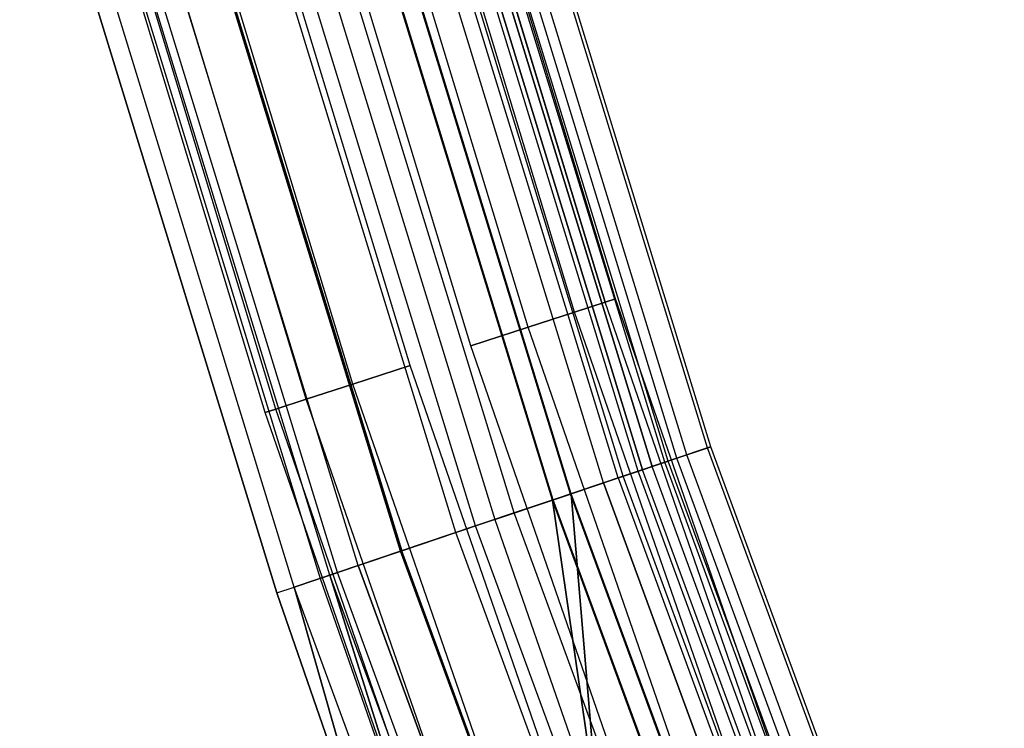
# Model space of a CAD drawing. Extents: x -175 to 175, y -175 to 175.
# Tile 24 of 130: x -169.1 to -158.41, y -57.51 to -49.81. Entities that reach past the tile are written whole.
import ezdxf

# ---------------------------------------------------------------- set-up
doc = ezdxf.new("R2010")
doc.units = 0
doc.header["$LTSCALE"] = 25.4
doc.layers.get('0').update_dxf_attribs({"linetype": 'CONTINUOUS'})

# ---------------------------------------------------------------- blocks, each defined once
blk = doc.blocks.new('SANTANA_PODLOGOWA_STL')
at = {"color": 0}
for p, q in [((-161.634, -54.461, 246.947), (-164.345, -45.63, 246.947)), ((-161.634, -54.461, 246.947), (-164.345, -45.63, 246.947)), ((-161.634, -54.461, 1044.053), (-164.345, -45.63, 1044.053)), ((-161.634, -54.461, 1044.053), (-164.345, -45.63, 1044.053)), ((-161.597, -54.448, 247.838), (-164.307, -45.62, 247.838)), ((-161.597, -54.448, 247.838), (-164.307, -45.62, 247.838)), ((-161.597, -54.448, 1043.162), (-164.307, -45.62, 1043.162)), ((-161.597, -54.448, 1043.162), (-164.307, -45.62, 1043.162)), ((-161.965, -54.572, 246.126), (-164.682, -45.724, 246.126)), ((-161.965, -54.572, 246.126), (-164.682, -45.724, 246.126)), ((-161.965, -54.572, 1044.874), (-164.682, -45.724, 1044.874)), ((-161.965, -54.572, 1044.874), (-164.682, -45.724, 1044.874)), ((-161.859, -54.537, 248.686), (-164.574, -45.694, 248.686)), ((-161.859, -54.537, 248.686), (-164.574, -45.694, 248.686)), ((-161.859, -54.537, 1042.314), (-164.574, -45.694, 1042.314)), ((-161.859, -54.537, 1042.314), (-164.574, -45.694, 1042.314)), ((-162.386, -54.714, 249.383), (-165.11, -45.843, 249.383)), ((-162.386, -54.714, 249.383), (-165.11, -45.843, 249.383)), ((-162.386, -54.714, 1041.616), (-165.11, -45.843, 1041.616)), ((-162.386, -54.714, 1041.616), (-165.11, -45.843, 1041.616)), ((-165.062, -45.829, 248.564), (-162.339, -54.698, 248.564)), ((-165.062, -45.829, 248.564), (-162.339, -54.698, 248.564)), ((-162.339, -54.698, 1042.436), (-165.062, -45.829, 1042.436)), ((-162.339, -54.698, 1042.436), (-165.062, -45.829, 1042.436)), ((-162.236, -54.664, 246.632), (-164.958, -45.8, 246.632)), ((-162.236, -54.664, 246.632), (-164.958, -45.8, 246.632)), ((-164.958, -45.8, 1044.368), (-162.236, -54.664, 1044.368)), ((-164.958, -45.8, 1044.368), (-162.236, -54.664, 1044.368)), ((-162.096, -54.617, 247.945), (-164.815, -45.761, 247.945)), ((-162.096, -54.617, 247.945), (-164.815, -45.761, 247.945)), ((-162.096, -54.617, 1043.055), (-164.815, -45.761, 1043.055)), ((-162.096, -54.617, 1043.055), (-164.815, -45.761, 1043.055)), ((-162.061, -54.605, 247.276), (-164.779, -45.751, 247.276)), ((-162.061, -54.605, 247.276), (-164.779, -45.751, 247.276)), ((-162.061, -54.605, 1043.724), (-164.779, -45.751, 1043.724)), ((-162.061, -54.605, 1043.724), (-164.779, -45.751, 1043.724)), ((-162.762, -54.841, 249.064), (-165.493, -45.949, 249.064)), ((-162.762, -54.841, 249.064), (-165.493, -45.949, 249.064)), ((-162.762, -54.841, 1041.936), (-165.493, -45.949, 1041.936)), ((-162.762, -54.841, 1041.936), (-165.493, -45.949, 1041.936)), ((-162.604, -54.788, 246.086), (-165.331, -45.904, 246.086)), ((-162.604, -54.788, 246.086), (-165.331, -45.904, 246.086)), ((-162.604, -54.788, 1044.914), (-165.331, -45.904, 1044.914)), ((-162.604, -54.788, 1044.914), (-165.331, -45.904, 1044.914)), ((-162.548, -54.769, 245.48), (-165.275, -45.888, 245.48)), ((-162.548, -54.769, 245.48), (-165.275, -45.888, 245.48)), ((-162.548, -54.769, 1045.52), (-165.275, -45.888, 1045.52)), ((-162.548, -54.769, 1045.52), (-165.275, -45.888, 1045.52)), ((-165.858, -46.05, 245.698), (-163.122, -54.962, 245.698)), ((-165.858, -46.05, 245.698), (-163.122, -54.962, 245.698)), ((-163.122, -54.962, 1045.302), (-165.858, -46.05, 1045.302)), ((-163.122, -54.962, 1045.302), (-165.858, -46.05, 1045.302)), ((-163.112, -54.959, 249.841), (-165.848, -46.048, 249.841)), ((-163.112, -54.959, 249.841), (-165.848, -46.048, 249.841)), ((-163.112, -54.959, 1041.159), (-165.848, -46.048, 1041.159)), ((-163.112, -54.959, 1041.159), (-165.848, -46.048, 1041.159)), ((-163.318, -55.028, 249.388), (-166.058, -46.106, 249.388)), ((-163.318, -55.028, 249.388), (-166.058, -46.106, 249.388)), ((-163.318, -55.028, 1041.612), (-166.058, -46.106, 1041.612)), ((-163.318, -55.028, 1041.612), (-166.058, -46.106, 1041.612)), ((-163.309, -55.025, 245.091), (-166.049, -46.103, 245.091)), ((-163.309, -55.025, 245.091), (-166.049, -46.103, 245.091)), ((-163.309, -55.025, 1045.909), (-166.049, -46.103, 1045.909)), ((-163.309, -55.025, 1045.909), (-166.049, -46.103, 1045.909)), ((-163.732, -55.168, 245.513), (-166.478, -46.222, 245.513)), ((-163.732, -55.168, 245.513), (-166.478, -46.222, 245.513)), ((-163.732, -55.168, 1045.487), (-166.478, -46.222, 1045.487)), ((-163.732, -55.168, 1045.487), (-166.478, -46.222, 1045.487)), ((-164.151, -55.309, 245.01), (-166.905, -46.341, 245.01)), ((-164.151, -55.309, 245.01), (-166.905, -46.341, 245.01)), ((-164.151, -55.309, 1045.99), (-166.905, -46.341, 1045.99)), ((-164.151, -55.309, 1045.99), (-166.905, -46.341, 1045.99)), ((-166.694, -46.282, 250), (-163.944, -55.239, 250)), ((-166.694, -46.282, 250), (-163.944, -55.239, 250)), ((-166.694, -46.282, 249.5), (-163.944, -55.239, 249.5)), ((-166.694, -46.282, 249.5), (-163.944, -55.239, 249.5)), ((-166.694, -46.282, 1041.5), (-163.944, -55.239, 1041.5)), ((-166.694, -46.282, 1041.5), (-163.944, -55.239, 1041.5)), ((-166.694, -46.282, 1041), (-163.944, -55.239, 1041)), ((-166.694, -46.282, 1041), (-163.944, -55.239, 1041)), ((-164.366, -55.381, 245.55), (-167.123, -46.401, 245.55)), ((-164.366, -55.381, 245.55), (-167.123, -46.401, 245.55)), ((-164.366, -55.381, 1045.45), (-167.123, -46.401, 1045.45)), ((-164.366, -55.381, 1045.45), (-167.123, -46.401, 1045.45)), ((-164.696, -46.449, 1042.816), (-162.745, -52.879, 1042.816)), ((-162.745, -52.879, 1044.184), (-164.696, -46.449, 1044.184)), ((-162.745, -52.879, 1044.184), (-164.696, -46.449, 1044.184)), ((-164.696, -46.449, 1042.816), (-162.745, -52.879, 1042.816)), ((-164.696, -46.449, 246.816), (-162.745, -52.879, 246.816)), ((-162.745, -52.879, 248.184), (-164.696, -46.449, 248.184)), ((-162.745, -52.879, 248.184), (-164.696, -46.449, 248.184)), ((-164.696, -46.449, 246.816), (-162.745, -52.879, 246.816)), ((-162.631, -52.842, 1043.5), (-164.58, -46.416, 1043.5)), ((-162.631, -52.842, 1043.5), (-164.58, -46.416, 1043.5)), ((-162.631, -52.842, 247.5), (-164.58, -46.416, 247.5)), ((-162.631, -52.842, 247.5), (-164.58, -46.416, 247.5)), ((-164.966, -55.584, 245.245), (-167.734, -46.571, 245.245)), ((-164.966, -55.584, 245.245), (-167.734, -46.571, 245.245)), ((-164.966, -55.584, 1045.755), (-167.734, -46.571, 1045.755)), ((-164.966, -55.584, 1045.755), (-167.734, -46.571, 1045.755)), ((-164.952, -55.579, 245.807), (-167.719, -46.567, 245.807)), ((-164.952, -55.579, 245.807), (-167.719, -46.567, 245.807)), ((-167.719, -46.567, 1045.193), (-164.952, -55.579, 1045.193)), ((-167.719, -46.567, 1045.193), (-164.952, -55.579, 1045.193)), ((-163.076, -52.986, 1042.214), (-165.03, -46.543, 1042.214)), ((-163.076, -52.986, 1044.786), (-165.03, -46.543, 1044.786)), ((-163.076, -52.986, 1044.786), (-165.03, -46.543, 1044.786)), ((-163.076, -52.986, 1042.214), (-165.03, -46.543, 1042.214)), ((-163.076, -52.986, 246.214), (-165.03, -46.543, 246.214)), ((-163.076, -52.986, 248.786), (-165.03, -46.543, 248.786)), ((-163.076, -52.986, 248.786), (-165.03, -46.543, 248.786)), ((-163.076, -52.986, 246.214), (-165.03, -46.543, 246.214)), ((-165.426, -55.738, 246.253), (-168.201, -46.701, 246.253)), ((-165.426, -55.738, 246.253), (-168.201, -46.701, 246.253)), ((-165.426, -55.738, 1044.747), (-168.201, -46.701, 1044.747)), ((-165.426, -55.738, 1044.747), (-168.201, -46.701, 1044.747)), ((-163.582, -53.151, 1045.232), (-165.542, -46.688, 1045.232)), ((-163.582, -53.151, 1045.232), (-165.542, -46.688, 1045.232)), ((-163.582, -53.151, 1041.768), (-165.542, -46.688, 1041.768)), ((-163.582, -53.151, 1041.768), (-165.542, -46.688, 1041.768)), ((-163.582, -53.151, 249.232), (-165.542, -46.688, 249.232)), ((-163.582, -53.151, 249.232), (-165.542, -46.688, 249.232)), ((-163.582, -53.151, 245.768), (-165.542, -46.688, 245.768)), ((-163.582, -53.151, 245.768), (-165.542, -46.688, 245.768)), ((-165.733, -55.842, 246.839), (-168.513, -46.787, 246.839)), ((-165.733, -55.842, 246.839), (-168.513, -46.787, 246.839)), ((-165.733, -55.842, 1044.161), (-168.513, -46.787, 1044.161)), ((-165.733, -55.842, 1044.161), (-168.513, -46.787, 1044.161)), ((-165.652, -55.815, 245.767), (-168.431, -46.765, 245.767)), ((-165.652, -55.815, 245.767), (-168.431, -46.765, 245.767)), ((-165.652, -55.815, 1045.233), (-168.431, -46.765, 1045.233)), ((-165.652, -55.815, 1045.233), (-168.431, -46.765, 1045.233)), ((-166.12, -55.972, 246.51), (-168.906, -46.897, 246.51)), ((-166.12, -55.972, 246.51), (-168.906, -46.897, 246.51)), ((-166.12, -55.972, 1044.49), (-168.906, -46.897, 1044.49)), ((-166.12, -55.972, 1044.49), (-168.906, -46.897, 1044.49)), ((-168.621, -46.817, 247.5), (-165.839, -55.878, 247.5)), ((-168.621, -46.817, 247.5), (-165.839, -55.878, 247.5)), ((-168.621, -46.817, 1043.5), (-165.839, -55.878, 1043.5)), ((-168.621, -46.817, 1043.5), (-165.839, -55.878, 1043.5)), ((-164.202, -53.353, 1041.53), (-166.17, -46.865, 1041.53)), ((-164.202, -53.353, 1045.47), (-166.17, -46.865, 1045.47)), ((-164.202, -53.353, 1045.47), (-166.17, -46.865, 1045.47)), ((-164.202, -53.353, 1041.53), (-166.17, -46.865, 1041.53)), ((-164.202, -53.353, 245.53), (-166.17, -46.865, 245.53)), ((-164.202, -53.353, 249.47), (-166.17, -46.865, 249.47)), ((-164.202, -53.353, 249.47), (-166.17, -46.865, 249.47)), ((-164.202, -53.353, 245.53), (-166.17, -46.865, 245.53)), ((-166.31, -56.036, 247.379), (-169.1, -46.95, 247.379)), ((-169.1, -46.95, 1043.62), (-166.31, -56.036, 1043.62)), ((-169.1, -46.95, 1043.62), (-166.31, -56.036, 1043.62)), ((-166.31, -56.036, 247.379), (-169.1, -46.95, 247.379)), ((-164.863, -53.567, 1041.53), (-166.839, -47.053, 1041.53)), ((-164.863, -53.567, 1045.47), (-166.839, -47.053, 1045.47)), ((-164.863, -53.567, 1045.47), (-166.839, -47.053, 1045.47)), ((-164.863, -53.567, 1041.53), (-166.839, -47.053, 1041.53)), ((-164.863, -53.567, 245.53), (-166.839, -47.053, 245.53)), ((-164.863, -53.567, 249.47), (-166.839, -47.053, 249.47)), ((-164.863, -53.567, 249.47), (-166.839, -47.053, 249.47)), ((-164.863, -53.567, 245.53), (-166.839, -47.053, 245.53)), ((-165.484, -53.769, 1045.232), (-167.467, -47.231, 1045.232)), ((-165.484, -53.769, 1045.232), (-167.467, -47.231, 1045.232)), ((-165.484, -53.769, 1041.768), (-167.467, -47.231, 1041.768)), ((-165.484, -53.769, 1041.768), (-167.467, -47.231, 1041.768)), ((-165.484, -53.769, 249.232), (-167.467, -47.231, 249.232)), ((-165.484, -53.769, 249.232), (-167.467, -47.231, 249.232)), ((-165.484, -53.769, 245.768), (-167.467, -47.231, 245.768)), ((-165.484, -53.769, 245.768), (-167.467, -47.231, 245.768)), ((-165.99, -53.933, 1044.786), (-167.979, -47.375, 1044.786)), ((-165.99, -53.933, 1044.786), (-167.979, -47.375, 1044.786)), ((-165.99, -53.933, 1042.214), (-167.979, -47.375, 1042.214)), ((-165.99, -53.933, 1042.214), (-167.979, -47.375, 1042.214)), ((-165.99, -53.933, 248.786), (-167.979, -47.375, 248.786)), ((-165.99, -53.933, 248.786), (-167.979, -47.375, 248.786)), ((-165.99, -53.933, 246.214), (-167.979, -47.375, 246.214)), ((-165.99, -53.933, 246.214), (-167.979, -47.375, 246.214)), ((-166.435, -54.078, 1043.5), (-168.43, -47.502, 1043.5)), ((-166.435, -54.078, 1043.5), (-168.43, -47.502, 1043.5)), ((-166.435, -54.078, 247.5), (-168.43, -47.502, 247.5)), ((-166.435, -54.078, 247.5), (-168.43, -47.502, 247.5)), ((-166.32, -54.041, 1044.184), (-168.314, -47.469, 1044.184)), ((-166.32, -54.041, 1044.184), (-168.314, -47.469, 1044.184)), ((-166.32, -54.041, 1042.816), (-168.314, -47.469, 1042.816)), ((-166.32, -54.041, 1042.816), (-168.314, -47.469, 1042.816)), ((-166.32, -54.041, 248.184), (-168.314, -47.469, 248.184)), ((-166.32, -54.041, 248.184), (-168.314, -47.469, 248.184)), ((-166.32, -54.041, 246.816), (-168.314, -47.469, 246.816)), ((-166.32, -54.041, 246.816), (-168.314, -47.469, 246.816)), ((-163.076, -52.986, 1042.214), (-162.745, -52.879, 1042.816)), ((-162.745, -52.879, 1044.184), (-163.076, -52.986, 1044.786)), ((-162.745, -52.879, 1044.184), (-163.076, -52.986, 1044.786)), ((-163.076, -52.986, 1042.214), (-162.745, -52.879, 1042.816)), ((-163.076, -52.986, 246.214), (-162.745, -52.879, 246.816)), ((-162.745, -52.879, 248.184), (-163.076, -52.986, 248.786)), ((-162.745, -52.879, 248.184), (-163.076, -52.986, 248.786)), ((-163.076, -52.986, 246.214), (-162.745, -52.879, 246.816)), ((-162.631, -52.842, 1043.5), (-162.745, -52.879, 1044.184)), ((-162.631, -52.842, 1043.5), (-162.745, -52.879, 1044.184)), ((-162.745, -52.879, 1042.816), (-162.631, -52.842, 1043.5)), ((-162.745, -52.879, 1042.816), (-162.631, -52.842, 1043.5)), ((-162.631, -52.842, 247.5), (-162.745, -52.879, 248.184)), ((-162.631, -52.842, 247.5), (-162.745, -52.879, 248.184)), ((-162.745, -52.879, 246.816), (-162.631, -52.842, 247.5)), ((-162.745, -52.879, 246.816), (-162.631, -52.842, 247.5)), ((-160.544, -59.228, 1044.184), (-162.745, -52.879, 1044.184)), ((-160.544, -59.228, 1044.184), (-162.745, -52.879, 1044.184)), ((-160.544, -59.228, 1042.816), (-162.745, -52.879, 1042.816)), ((-160.544, -59.228, 1042.816), (-162.745, -52.879, 1042.816)), ((-160.544, -59.228, 248.184), (-162.745, -52.879, 248.184)), ((-160.544, -59.228, 248.184), (-162.745, -52.879, 248.184)), ((-160.544, -59.228, 246.816), (-162.745, -52.879, 246.816)), ((-160.544, -59.228, 246.816), (-162.745, -52.879, 246.816)), ((-160.431, -59.186, 1043.5), (-162.631, -52.842, 1043.5)), ((-160.431, -59.186, 1043.5), (-162.631, -52.842, 1043.5)), ((-160.431, -59.186, 247.5), (-162.631, -52.842, 247.5)), ((-160.431, -59.186, 247.5), (-162.631, -52.842, 247.5)), ((-163.076, -52.986, 1044.786), (-163.582, -53.151, 1045.232)), ((-163.076, -52.986, 1044.786), (-163.582, -53.151, 1045.232)), ((-163.582, -53.151, 1041.768), (-163.076, -52.986, 1042.214)), ((-163.582, -53.151, 1041.768), (-163.076, -52.986, 1042.214)), ((-163.076, -52.986, 248.786), (-163.582, -53.151, 249.232)), ((-163.076, -52.986, 248.786), (-163.582, -53.151, 249.232)), ((-163.582, -53.151, 245.768), (-163.076, -52.986, 246.214)), ((-163.582, -53.151, 245.768), (-163.076, -52.986, 246.214)), ((-160.87, -59.348, 1044.786), (-163.076, -52.986, 1044.786)), ((-160.87, -59.348, 1044.786), (-163.076, -52.986, 1044.786)), ((-160.87, -59.348, 1042.214), (-163.076, -52.986, 1042.214)), ((-160.87, -59.348, 1042.214), (-163.076, -52.986, 1042.214)), ((-160.87, -59.348, 248.786), (-163.076, -52.986, 248.786)), ((-160.87, -59.348, 248.786), (-163.076, -52.986, 248.786)), ((-160.87, -59.348, 246.214), (-163.076, -52.986, 246.214)), ((-160.87, -59.348, 246.214), (-163.076, -52.986, 246.214)), ((-163.582, -53.151, 1045.232), (-164.202, -53.353, 1045.47)), ((-163.582, -53.151, 1045.232), (-164.202, -53.353, 1045.47)), ((-164.202, -53.353, 1041.53), (-163.582, -53.151, 1041.768)), ((-164.202, -53.353, 1041.53), (-163.582, -53.151, 1041.768)), ((-163.582, -53.151, 249.232), (-164.202, -53.353, 249.47)), ((-163.582, -53.151, 249.232), (-164.202, -53.353, 249.47)), ((-164.202, -53.353, 245.53), (-163.582, -53.151, 245.768)), ((-164.202, -53.353, 245.53), (-163.582, -53.151, 245.768)), ((-161.369, -59.532, 1045.232), (-163.582, -53.151, 1045.232)), ((-161.369, -59.532, 1045.232), (-163.582, -53.151, 1045.232)), ((-161.369, -59.532, 1041.768), (-163.582, -53.151, 1041.768)), ((-161.369, -59.532, 1041.768), (-163.582, -53.151, 1041.768)), ((-161.369, -59.532, 249.232), (-163.582, -53.151, 249.232)), ((-161.369, -59.532, 249.232), (-163.582, -53.151, 249.232)), ((-161.369, -59.532, 245.768), (-163.582, -53.151, 245.768)), ((-161.369, -59.532, 245.768), (-163.582, -53.151, 245.768)), ((-161.981, -59.758, 1045.47), (-164.202, -53.353, 1045.47)), ((-161.981, -59.758, 1041.53), (-164.202, -53.353, 1041.53)), ((-161.981, -59.758, 1045.47), (-164.202, -53.353, 1045.47)), ((-161.981, -59.758, 1041.53), (-164.202, -53.353, 1041.53)), ((-161.981, -59.758, 249.47), (-164.202, -53.353, 249.47)), ((-161.981, -59.758, 245.53), (-164.202, -53.353, 245.53)), ((-161.981, -59.758, 249.47), (-164.202, -53.353, 249.47)), ((-161.981, -59.758, 245.53), (-164.202, -53.353, 245.53)), ((-164.863, -53.567, 1045.47), (-165.484, -53.769, 1045.232)), ((-164.863, -53.567, 1045.47), (-165.484, -53.769, 1045.232)), ((-165.484, -53.769, 1041.768), (-164.863, -53.567, 1041.53)), ((-165.484, -53.769, 1041.768), (-164.863, -53.567, 1041.53)), ((-164.863, -53.567, 249.47), (-165.484, -53.769, 249.232)), ((-164.863, -53.567, 249.47), (-165.484, -53.769, 249.232)), ((-165.484, -53.769, 245.768), (-164.863, -53.567, 245.53)), ((-165.484, -53.769, 245.768), (-164.863, -53.567, 245.53)), ((-162.633, -59.998, 1041.53), (-164.863, -53.567, 1041.53)), ((-162.633, -59.998, 1045.47), (-164.863, -53.567, 1045.47)), ((-162.633, -59.998, 1045.47), (-164.863, -53.567, 1045.47)), ((-162.633, -59.998, 1041.53), (-164.863, -53.567, 1041.53)), ((-162.633, -59.998, 245.53), (-164.863, -53.567, 245.53)), ((-162.633, -59.998, 249.47), (-164.863, -53.567, 249.47)), ((-162.633, -59.998, 249.47), (-164.863, -53.567, 249.47)), ((-162.633, -59.998, 245.53), (-164.863, -53.567, 245.53)), ((-165.484, -53.769, 1045.232), (-165.99, -53.933, 1044.786)), ((-165.484, -53.769, 1045.232), (-165.99, -53.933, 1044.786)), ((-165.99, -53.933, 1042.214), (-165.484, -53.769, 1041.768)), ((-165.99, -53.933, 1042.214), (-165.484, -53.769, 1041.768)), ((-165.484, -53.769, 249.232), (-165.99, -53.933, 248.786)), ((-165.484, -53.769, 249.232), (-165.99, -53.933, 248.786)), ((-165.99, -53.933, 246.214), (-165.484, -53.769, 245.768)), ((-165.99, -53.933, 246.214), (-165.484, -53.769, 245.768)), ((-163.245, -60.224, 1045.232), (-165.484, -53.769, 1045.232)), ((-163.245, -60.224, 1045.232), (-165.484, -53.769, 1045.232)), ((-163.245, -60.224, 1041.768), (-165.484, -53.769, 1041.768)), ((-163.245, -60.224, 1041.768), (-165.484, -53.769, 1041.768)), ((-163.245, -60.224, 249.232), (-165.484, -53.769, 249.232)), ((-163.245, -60.224, 249.232), (-165.484, -53.769, 249.232)), ((-163.245, -60.224, 245.768), (-165.484, -53.769, 245.768)), ((-163.245, -60.224, 245.768), (-165.484, -53.769, 245.768)), ((-165.99, -53.933, 1044.786), (-166.32, -54.041, 1044.184)), ((-165.99, -53.933, 1044.786), (-166.32, -54.041, 1044.184)), ((-166.32, -54.041, 1042.816), (-165.99, -53.933, 1042.214)), ((-166.32, -54.041, 1042.816), (-165.99, -53.933, 1042.214)), ((-165.99, -53.933, 248.786), (-166.32, -54.041, 248.184)), ((-165.99, -53.933, 248.786), (-166.32, -54.041, 248.184)), ((-166.32, -54.041, 246.816), (-165.99, -53.933, 246.214)), ((-166.32, -54.041, 246.816), (-165.99, -53.933, 246.214)), ((-163.744, -60.409, 1044.786), (-165.99, -53.933, 1044.786)), ((-163.744, -60.409, 1044.786), (-165.99, -53.933, 1044.786)), ((-163.744, -60.409, 1042.214), (-165.99, -53.933, 1042.214)), ((-163.744, -60.409, 1042.214), (-165.99, -53.933, 1042.214)), ((-163.744, -60.409, 248.786), (-165.99, -53.933, 248.786)), ((-163.744, -60.409, 248.786), (-165.99, -53.933, 248.786)), ((-163.744, -60.409, 246.214), (-165.99, -53.933, 246.214)), ((-163.744, -60.409, 246.214), (-165.99, -53.933, 246.214)), ((-166.32, -54.041, 1044.184), (-166.435, -54.078, 1043.5)), ((-166.435, -54.078, 1043.5), (-166.32, -54.041, 1042.816)), ((-166.32, -54.041, 1044.184), (-166.435, -54.078, 1043.5)), ((-166.435, -54.078, 1043.5), (-166.32, -54.041, 1042.816)), ((-166.32, -54.041, 248.184), (-166.435, -54.078, 247.5)), ((-166.435, -54.078, 247.5), (-166.32, -54.041, 246.816)), ((-166.32, -54.041, 248.184), (-166.435, -54.078, 247.5)), ((-166.435, -54.078, 247.5), (-166.32, -54.041, 246.816)), ((-164.183, -60.57, 1043.5), (-166.435, -54.078, 1043.5)), ((-164.183, -60.57, 1043.5), (-166.435, -54.078, 1043.5)), ((-164.183, -60.57, 247.5), (-166.435, -54.078, 247.5)), ((-164.183, -60.57, 247.5), (-166.435, -54.078, 247.5)), ((-164.07, -60.529, 1044.184), (-166.32, -54.041, 1044.184)), ((-164.07, -60.529, 1044.184), (-166.32, -54.041, 1044.184)), ((-164.07, -60.529, 1042.816), (-166.32, -54.041, 1042.816)), ((-164.07, -60.529, 1042.816), (-166.32, -54.041, 1042.816)), ((-164.07, -60.529, 248.184), (-166.32, -54.041, 248.184)), ((-164.07, -60.529, 248.184), (-166.32, -54.041, 248.184)), ((-164.07, -60.529, 246.816), (-166.32, -54.041, 246.816)), ((-164.07, -60.529, 246.816), (-166.32, -54.041, 246.816)), ((-161.634, -54.461, 246.947), (-161.965, -54.572, 246.126)), ((-161.634, -54.461, 246.947), (-161.965, -54.572, 246.126)), ((-161.965, -54.572, 1044.874), (-161.634, -54.461, 1044.053)), ((-161.965, -54.572, 1044.874), (-161.634, -54.461, 1044.053)), ((-161.859, -54.537, 248.686), (-161.597, -54.448, 247.838)), ((-161.859, -54.537, 248.686), (-161.597, -54.448, 247.838)), ((-161.597, -54.448, 1043.162), (-161.859, -54.537, 1042.314)), ((-161.597, -54.448, 1043.162), (-161.859, -54.537, 1042.314)), ((-161.597, -54.448, 247.838), (-161.634, -54.461, 246.947)), ((-161.597, -54.448, 247.838), (-161.634, -54.461, 246.947)), ((-161.634, -54.461, 1044.053), (-161.597, -54.448, 1043.162)), ((-161.634, -54.461, 1044.053), (-161.597, -54.448, 1043.162)), ((-158.448, -63.131, 246.947), (-161.634, -54.461, 246.947)), ((-158.448, -63.131, 246.947), (-161.634, -54.461, 246.947)), ((-158.448, -63.131, 1044.053), (-161.634, -54.461, 1044.053)), ((-158.448, -63.131, 1044.053), (-161.634, -54.461, 1044.053)), ((-158.412, -63.117, 247.838), (-161.597, -54.448, 247.838)), ((-158.412, -63.117, 247.838), (-161.597, -54.448, 247.838)), ((-158.412, -63.117, 1043.162), (-161.597, -54.448, 1043.162)), ((-158.412, -63.117, 1043.162), (-161.597, -54.448, 1043.162)), ((-161.965, -54.572, 246.126), (-162.548, -54.769, 245.48)), ((-161.965, -54.572, 246.126), (-162.548, -54.769, 245.48)), ((-162.548, -54.769, 1045.52), (-161.965, -54.572, 1044.874)), ((-162.548, -54.769, 1045.52), (-161.965, -54.572, 1044.874)), ((-162.386, -54.714, 249.383), (-161.859, -54.537, 248.686)), ((-162.386, -54.714, 249.383), (-161.859, -54.537, 248.686)), ((-161.859, -54.537, 1042.314), (-162.386, -54.714, 1041.616)), ((-161.859, -54.537, 1042.314), (-162.386, -54.714, 1041.616)), ((-162.096, -54.617, 247.945), (-162.339, -54.698, 248.564)), ((-162.096, -54.617, 247.945), (-162.339, -54.698, 248.564)), ((-162.339, -54.698, 1042.436), (-162.096, -54.617, 1043.055)), ((-162.339, -54.698, 1042.436), (-162.096, -54.617, 1043.055)), ((-162.236, -54.664, 246.632), (-162.061, -54.605, 247.276)), ((-162.236, -54.664, 246.632), (-162.061, -54.605, 247.276)), ((-162.061, -54.605, 1043.724), (-162.236, -54.664, 1044.368)), ((-162.061, -54.605, 1043.724), (-162.236, -54.664, 1044.368)), ((-162.061, -54.605, 247.276), (-162.096, -54.617, 247.945)), ((-162.061, -54.605, 247.276), (-162.096, -54.617, 247.945)), ((-162.096, -54.617, 1043.055), (-162.061, -54.605, 1043.724)), ((-162.096, -54.617, 1043.055), (-162.061, -54.605, 1043.724)), ((-158.902, -63.312, 247.945), (-162.096, -54.617, 247.945)), ((-158.902, -63.312, 247.945), (-162.096, -54.617, 247.945)), ((-158.902, -63.312, 1043.055), (-162.096, -54.617, 1043.055)), ((-158.902, -63.312, 1043.055), (-162.096, -54.617, 1043.055)), ((-158.867, -63.298, 247.276), (-162.061, -54.605, 247.276)), ((-158.867, -63.298, 247.276), (-162.061, -54.605, 247.276)), ((-158.867, -63.298, 1043.724), (-162.061, -54.605, 1043.724)), ((-158.867, -63.298, 1043.724), (-162.061, -54.605, 1043.724)), ((-158.773, -63.261, 246.126), (-161.965, -54.572, 246.126)), ((-158.773, -63.261, 246.126), (-161.965, -54.572, 246.126)), ((-158.773, -63.261, 1044.874), (-161.965, -54.572, 1044.874)), ((-158.773, -63.261, 1044.874), (-161.965, -54.572, 1044.874)), ((-158.669, -63.219, 248.686), (-161.859, -54.537, 248.686)), ((-158.669, -63.219, 248.686), (-161.859, -54.537, 248.686)), ((-158.669, -63.219, 1042.314), (-161.859, -54.537, 1042.314)), ((-158.669, -63.219, 1042.314), (-161.859, -54.537, 1042.314)), ((-163.112, -54.959, 249.841), (-162.386, -54.714, 249.383)), ((-163.112, -54.959, 249.841), (-162.386, -54.714, 249.383)), ((-162.386, -54.714, 1041.616), (-163.112, -54.959, 1041.159)), ((-162.386, -54.714, 1041.616), (-163.112, -54.959, 1041.159)), ((-162.762, -54.841, 249.064), (-162.339, -54.698, 248.564)), ((-162.762, -54.841, 249.064), (-162.339, -54.698, 248.564)), ((-162.762, -54.841, 1041.936), (-162.339, -54.698, 1042.436)), ((-162.762, -54.841, 1041.936), (-162.339, -54.698, 1042.436)), ((-162.604, -54.788, 246.086), (-162.236, -54.664, 246.632)), ((-162.604, -54.788, 246.086), (-162.236, -54.664, 246.632)), ((-162.604, -54.788, 1044.914), (-162.236, -54.664, 1044.368)), ((-162.604, -54.788, 1044.914), (-162.236, -54.664, 1044.368)), ((-159.186, -63.425, 249.383), (-162.386, -54.714, 249.383)), ((-159.186, -63.425, 249.383), (-162.386, -54.714, 249.383)), ((-159.186, -63.425, 1041.616), (-162.386, -54.714, 1041.616)), ((-159.186, -63.425, 1041.616), (-162.386, -54.714, 1041.616)), ((-159.14, -63.407, 248.564), (-162.339, -54.698, 248.564)), ((-159.14, -63.407, 248.564), (-162.339, -54.698, 248.564)), ((-159.14, -63.407, 1042.436), (-162.339, -54.698, 1042.436)), ((-159.14, -63.407, 1042.436), (-162.339, -54.698, 1042.436)), ((-159.039, -63.367, 246.632), (-162.236, -54.664, 246.632)), ((-159.039, -63.367, 246.632), (-162.236, -54.664, 246.632)), ((-159.039, -63.367, 1044.368), (-162.236, -54.664, 1044.368)), ((-159.039, -63.367, 1044.368), (-162.236, -54.664, 1044.368)), ((-162.548, -54.769, 245.48), (-163.309, -55.025, 245.091)), ((-162.548, -54.769, 245.48), (-163.309, -55.025, 245.091)), ((-163.309, -55.025, 1045.909), (-162.548, -54.769, 1045.52)), ((-163.309, -55.025, 1045.909), (-162.548, -54.769, 1045.52)), ((-162.604, -54.788, 246.086), (-163.122, -54.962, 245.698)), ((-162.604, -54.788, 246.086), (-163.122, -54.962, 245.698)), ((-162.604, -54.788, 1044.914), (-163.122, -54.962, 1045.302)), ((-162.604, -54.788, 1044.914), (-163.122, -54.962, 1045.302)), ((-162.604, -54.788, 246.086), (-159.399, -63.51, 246.086)), ((-162.604, -54.788, 246.086), (-159.399, -63.51, 246.086)), ((-162.604, -54.788, 1044.914), (-159.399, -63.51, 1044.914)), ((-162.604, -54.788, 1044.914), (-159.399, -63.51, 1044.914)), ((-159.344, -63.489, 245.48), (-162.548, -54.769, 245.48)), ((-159.344, -63.489, 245.48), (-162.548, -54.769, 245.48)), ((-159.344, -63.489, 1045.52), (-162.548, -54.769, 1045.52)), ((-159.344, -63.489, 1045.52), (-162.548, -54.769, 1045.52)), ((-162.762, -54.841, 249.064), (-163.318, -55.028, 249.388)), ((-162.762, -54.841, 249.064), (-163.318, -55.028, 249.388)), ((-163.318, -55.028, 1041.612), (-162.762, -54.841, 1041.936)), ((-163.318, -55.028, 1041.612), (-162.762, -54.841, 1041.936)), ((-162.762, -54.841, 249.064), (-159.555, -63.572, 249.064)), ((-162.762, -54.841, 249.064), (-159.555, -63.572, 249.064)), ((-159.555, -63.572, 1041.936), (-162.762, -54.841, 1041.936)), ((-159.555, -63.572, 1041.936), (-162.762, -54.841, 1041.936)), ((-163.309, -55.025, 245.091), (-164.151, -55.309, 245.01)), ((-163.309, -55.025, 245.091), (-164.151, -55.309, 245.01)), ((-164.151, -55.309, 1045.99), (-163.309, -55.025, 1045.909)), ((-164.151, -55.309, 1045.99), (-163.309, -55.025, 1045.909)), ((-163.944, -55.239, 250), (-163.112, -54.959, 249.841)), ((-163.944, -55.239, 250), (-163.112, -54.959, 249.841)), ((-163.944, -55.239, 1041), (-163.112, -54.959, 1041.159)), ((-163.944, -55.239, 1041), (-163.112, -54.959, 1041.159)), ((-163.318, -55.028, 249.388), (-163.944, -55.239, 249.5)), ((-163.318, -55.028, 249.388), (-163.944, -55.239, 249.5)), ((-163.944, -55.239, 1041.5), (-163.318, -55.028, 1041.612)), ((-163.944, -55.239, 1041.5), (-163.318, -55.028, 1041.612)), ((-163.732, -55.168, 245.513), (-163.122, -54.962, 245.698)), ((-163.732, -55.168, 245.513), (-163.122, -54.962, 245.698)), ((-163.122, -54.962, 1045.302), (-163.732, -55.168, 1045.487)), ((-163.122, -54.962, 1045.302), (-163.732, -55.168, 1045.487)), ((-163.318, -55.028, 249.388), (-162.817, -58.477, 249.5)), ((-160.099, -63.789, 249.388), (-163.318, -55.028, 249.388)), ((-160.099, -63.789, 249.388), (-163.318, -55.028, 249.388)), ((-163.318, -55.028, 249.388), (-162.817, -58.477, 249.5)), ((-162.817, -58.477, 1041.5), (-163.318, -55.028, 1041.612)), ((-162.817, -58.477, 1041.5), (-163.318, -55.028, 1041.612)), ((-160.099, -63.789, 1041.612), (-163.318, -55.028, 1041.612)), ((-160.099, -63.789, 1041.612), (-163.318, -55.028, 1041.612)), ((-160.09, -63.786, 245.091), (-163.309, -55.025, 245.091)), ((-160.09, -63.786, 245.091), (-163.309, -55.025, 245.091)), ((-160.09, -63.786, 1045.909), (-163.309, -55.025, 1045.909)), ((-160.09, -63.786, 1045.909), (-163.309, -55.025, 1045.909)), ((-159.907, -63.713, 245.698), (-163.122, -54.962, 245.698)), ((-159.907, -63.713, 245.698), (-163.122, -54.962, 245.698)), ((-159.907, -63.713, 1045.302), (-163.122, -54.962, 1045.302)), ((-159.907, -63.713, 1045.302), (-163.122, -54.962, 1045.302)), ((-162.817, -58.477, 250), (-163.112, -54.959, 249.841)), ((-162.817, -58.477, 250), (-163.112, -54.959, 249.841)), ((-159.897, -63.709, 249.841), (-163.112, -54.959, 249.841)), ((-159.897, -63.709, 249.841), (-163.112, -54.959, 249.841)), ((-163.112, -54.959, 1041.159), (-162.817, -58.477, 1041)), ((-159.897, -63.709, 1041.159), (-163.112, -54.959, 1041.159)), ((-159.897, -63.709, 1041.159), (-163.112, -54.959, 1041.159)), ((-163.112, -54.959, 1041.159), (-162.817, -58.477, 1041)), ((-164.366, -55.381, 245.55), (-163.732, -55.168, 245.513)), ((-164.366, -55.381, 245.55), (-163.732, -55.168, 245.513)), ((-163.732, -55.168, 1045.487), (-164.366, -55.381, 1045.45)), ((-163.732, -55.168, 1045.487), (-164.366, -55.381, 1045.45)), ((-163.944, -55.239, 250), (-162.817, -58.477, 250)), ((-163.944, -55.239, 250), (-162.817, -58.477, 250)), ((-163.944, -55.239, 250), (-163.944, -55.239, 249.5)), ((-163.944, -55.239, 249.5), (-162.817, -58.477, 249.5)), ((-163.944, -55.239, 250), (-163.944, -55.239, 249.5)), ((-163.944, -55.239, 249.5), (-162.817, -58.477, 249.5)), ((-163.944, -55.239, 1041.5), (-162.817, -58.477, 1041.5)), ((-163.944, -55.239, 1041.5), (-162.817, -58.477, 1041.5)), ((-163.944, -55.239, 1041.5), (-163.944, -55.239, 1041)), ((-163.944, -55.239, 1041), (-162.817, -58.477, 1041)), ((-163.944, -55.239, 1041.5), (-163.944, -55.239, 1041)), ((-163.944, -55.239, 1041), (-162.817, -58.477, 1041)), ((-160.505, -63.951, 245.513), (-163.732, -55.168, 245.513)), ((-160.505, -63.951, 245.513), (-163.732, -55.168, 245.513)), ((-160.505, -63.951, 1045.487), (-163.732, -55.168, 1045.487)), ((-160.505, -63.951, 1045.487), (-163.732, -55.168, 1045.487)), ((-164.151, -55.309, 245.01), (-164.966, -55.584, 245.245)), ((-164.151, -55.309, 245.01), (-164.966, -55.584, 245.245)), ((-164.966, -55.584, 1045.755), (-164.151, -55.309, 1045.99)), ((-164.966, -55.584, 1045.755), (-164.151, -55.309, 1045.99)), ((-160.916, -64.115, 245.01), (-164.151, -55.309, 245.01)), ((-160.916, -64.115, 245.01), (-164.151, -55.309, 245.01)), ((-160.916, -64.115, 1045.99), (-164.151, -55.309, 1045.99)), ((-160.916, -64.115, 1045.99), (-164.151, -55.309, 1045.99)), ((-164.952, -55.579, 245.807), (-164.366, -55.381, 245.55)), ((-164.952, -55.579, 245.807), (-164.366, -55.381, 245.55)), ((-164.366, -55.381, 1045.45), (-164.952, -55.579, 1045.193)), ((-164.366, -55.381, 1045.45), (-164.952, -55.579, 1045.193)), ((-161.126, -64.199, 245.55), (-164.366, -55.381, 245.55)), ((-161.126, -64.199, 245.55), (-164.366, -55.381, 245.55)), ((-161.126, -64.199, 1045.45), (-164.366, -55.381, 1045.45)), ((-161.126, -64.199, 1045.45), (-164.366, -55.381, 1045.45)), ((-165.426, -55.738, 246.253), (-164.952, -55.579, 245.807)), ((-165.426, -55.738, 246.253), (-164.952, -55.579, 245.807)), ((-165.426, -55.738, 1044.747), (-164.952, -55.579, 1045.193)), ((-165.426, -55.738, 1044.747), (-164.952, -55.579, 1045.193)), ((-161.701, -64.428, 245.807), (-164.952, -55.579, 245.807)), ((-161.701, -64.428, 245.807), (-164.952, -55.579, 245.807)), ((-161.701, -64.428, 1045.193), (-164.952, -55.579, 1045.193)), ((-161.701, -64.428, 1045.193), (-164.952, -55.579, 1045.193)), ((-164.966, -55.584, 245.245), (-165.652, -55.815, 245.767)), ((-164.966, -55.584, 245.245), (-165.652, -55.815, 245.767)), ((-165.652, -55.815, 1045.233), (-164.966, -55.584, 1045.755)), ((-165.652, -55.815, 1045.233), (-164.966, -55.584, 1045.755)), ((-161.715, -64.433, 245.245), (-164.966, -55.584, 245.245)), ((-161.715, -64.433, 245.245), (-164.966, -55.584, 245.245)), ((-161.715, -64.433, 1045.755), (-164.966, -55.584, 1045.755)), ((-161.715, -64.433, 1045.755), (-164.966, -55.584, 1045.755)), ((-165.733, -55.842, 246.839), (-165.426, -55.738, 246.253)), ((-165.733, -55.842, 246.839), (-165.426, -55.738, 246.253)), ((-165.426, -55.738, 1044.747), (-165.733, -55.842, 1044.161)), ((-165.426, -55.738, 1044.747), (-165.733, -55.842, 1044.161)), ((-162.166, -64.613, 246.253), (-165.426, -55.738, 246.253)), ((-162.166, -64.613, 246.253), (-165.426, -55.738, 246.253)), ((-165.426, -55.738, 1044.747), (-162.166, -64.613, 1044.747)), ((-165.426, -55.738, 1044.747), (-162.166, -64.613, 1044.747)), ((-165.652, -55.815, 245.767), (-166.12, -55.972, 246.51)), ((-165.652, -55.815, 245.767), (-166.12, -55.972, 246.51)), ((-166.12, -55.972, 1044.49), (-165.652, -55.815, 1045.233)), ((-166.12, -55.972, 1044.49), (-165.652, -55.815, 1045.233)), ((-165.839, -55.878, 247.5), (-165.733, -55.842, 246.839)), ((-165.839, -55.878, 247.5), (-165.733, -55.842, 246.839)), ((-165.733, -55.842, 1044.161), (-165.839, -55.878, 1043.5)), ((-165.733, -55.842, 1044.161), (-165.839, -55.878, 1043.5)), ((-165.839, -55.878, 247.5), (-164.7, -59.153, 247.5)), ((-165.839, -55.878, 247.5), (-164.7, -59.153, 247.5)), ((-165.839, -55.878, 247.5), (-165.839, -55.878, 1043.5)), ((-165.839, -55.878, 1043.5), (-164.7, -59.153, 1043.5)), ((-165.839, -55.878, 247.5), (-165.839, -55.878, 1043.5)), ((-165.839, -55.878, 1043.5), (-164.7, -59.153, 1043.5)), ((-164.7, -59.153, 247.5), (-165.733, -55.842, 246.839)), ((-164.7, -59.153, 247.5), (-165.733, -55.842, 246.839)), ((-162.467, -64.733, 246.839), (-165.733, -55.842, 246.839)), ((-162.467, -64.733, 246.839), (-165.733, -55.842, 246.839)), ((-165.733, -55.842, 1044.161), (-164.7, -59.153, 1043.5)), ((-162.467, -64.733, 1044.161), (-165.733, -55.842, 1044.161)), ((-162.467, -64.733, 1044.161), (-165.733, -55.842, 1044.161)), ((-165.733, -55.842, 1044.161), (-164.7, -59.153, 1043.5)), ((-162.387, -64.701, 245.767), (-165.652, -55.815, 245.767)), ((-162.387, -64.701, 245.767), (-165.652, -55.815, 245.767)), ((-162.387, -64.701, 1045.233), (-165.652, -55.815, 1045.233)), ((-162.387, -64.701, 1045.233), (-165.652, -55.815, 1045.233)), ((-166.31, -56.036, 247.379), (-166.12, -55.972, 246.51)), ((-166.31, -56.036, 247.379), (-166.12, -55.972, 246.51)), ((-166.31, -56.036, 1043.62), (-166.12, -55.972, 1044.49)), ((-166.31, -56.036, 1043.62), (-166.12, -55.972, 1044.49)), ((-166.12, -55.972, 246.51), (-165.167, -59.321, 247.379)), ((-162.846, -64.884, 246.51), (-166.12, -55.972, 246.51)), ((-162.846, -64.884, 246.51), (-166.12, -55.972, 246.51)), ((-166.12, -55.972, 246.51), (-165.167, -59.321, 247.379)), ((-165.167, -59.321, 1043.62), (-166.12, -55.972, 1044.49)), ((-165.167, -59.321, 1043.62), (-166.12, -55.972, 1044.49)), ((-162.846, -64.884, 1044.49), (-166.12, -55.972, 1044.49)), ((-162.846, -64.884, 1044.49), (-166.12, -55.972, 1044.49)), ((-165.167, -59.321, 247.379), (-166.31, -56.036, 247.379)), ((-166.31, -56.036, 1043.62), (-165.167, -59.321, 1043.62)), ((-166.31, -56.036, 1043.62), (-165.167, -59.321, 1043.62)), ((-166.31, -56.036, 1043.62), (-166.31, -56.036, 247.379)), ((-165.167, -59.321, 247.379), (-166.31, -56.036, 247.379)), ((-166.31, -56.036, 1043.62), (-166.31, -56.036, 247.379))]:
    blk.add_line(p, q, dxfattribs=at)

msp = doc.modelspace()

# ---------------------------------------------------------------- block references
at = {"color": 253}
msp.add_blockref('SANTANA_PODLOGOWA_STL', (0, 0), dxfattribs=at)

doc.saveas('drawing.dxf')
